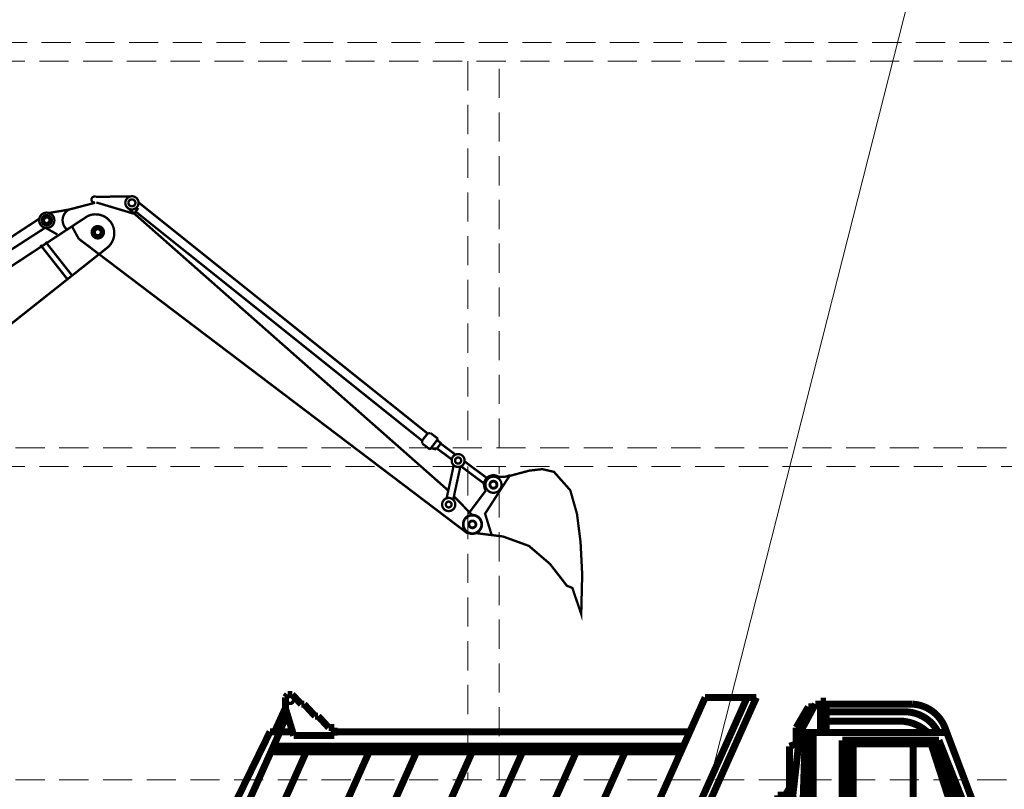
# Model space of a CAD drawing. Header units: metres. Extents: x 2193651 to 2201499, y 493187 to 494493.
# Tile 241 of 256: x 2201314 to 2201356, y 493793 to 493826. Entities that reach past the tile are written whole.
import ezdxf

# ---------------------------------------------------------------- set-up
doc = ezdxf.new("R2010")
doc.units = ezdxf.units.M
doc.linetypes.add('HIDDEN', pattern=[0.375, 0.25, -0.125])
doc.layers.add('Level 1', color=7, linetype='Continuous', lineweight=25)
doc.layers.add('МАШИНЫ', color=142, linetype='Continuous', lineweight=50)

# ---------------------------------------------------------------- blocks, each defined once
blk = doc.blocks.new('ыекоыеко')
at = {"layer": 'МАШИНЫ', "color": 7, "ltscale": 15, "const_width": 0.3, "flags": 128}
for points in [[(2197439.014138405, 493460.7798905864), (2197438.623927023, 493460.3639026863)], [(2197439.209244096, 493460.7798905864), (2197439.014138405, 493460.7798905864)], [(2197439.306796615, 493460.6563940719), (2197439.209244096, 493460.7798905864)], [(2197412.394781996, 493460.3692787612), (2197416.112615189, 493460.3692787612)], [(2197416.112615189, 493460.4909543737), (2197416.353140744, 493460.4909543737)], [(2197416.112615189, 493460.4909543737), (2197416.112615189, 493459.1476748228)], [(2197416.353140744, 493460.4909543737), (2197416.353140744, 493459.1476748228)], [(2197416.353140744, 493460.3692787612), (2197416.574524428, 493460.3692787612)], [(2197416.574524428, 493460.3692787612), (2197417.236174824, 493459.1476748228)], [(2197419.105392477, 493460.6528608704), (2197421.300733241, 493460.6528608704)], [(2197419.105392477, 493460.6528608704), (2197422.690518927, 493452.6413252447)], [(2197419.502865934, 493460.6528608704), (2197423.087992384, 493452.6413252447)], [(2197421.300733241, 493460.6528608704), (2197424.885859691, 493452.6413252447)], [(2197438.500360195, 493460.3639026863), (2197438.032106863, 493459.8569174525)], [(2197438.623927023, 493460.3639026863), (2197438.500360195, 493460.3639026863)], [(2197439.306796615, 493460.1949076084), (2197439.306796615, 493460.6563940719)], [(2197412.741882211, 493460.0387901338), (2197416.112615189, 493460.0387901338)], [(2197416.874412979, 493460.2520837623), (2197416.638000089, 493460.2520837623)], [(2197417.397743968, 493459.3603564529), (2197416.874412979, 493460.2520837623)], [(2197438.949103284, 493459.0184420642), (2197439.306796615, 493460.1949076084)], [(2197439.226789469, 493459.9317613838), (2197439.566079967, 493459.1877498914)], [(2197439.306796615, 493460.1949076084), (2197439.766089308, 493459.1877498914)], [(2197413.048497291, 493459.6435053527), (2197416.112615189, 493459.6435053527)], [(2197437.902036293, 493459.8569174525), (2197437.446790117, 493459.3629320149)], [(2197438.032106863, 493459.8569174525), (2197437.902036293, 493459.8569174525)], [(2197409.762515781, 493456.0358262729), (2197411.006960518, 493459.3385504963)], [(2197417.236174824, 493459.1476748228), (2197410.935039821, 493459.1476748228)], [(2197416.664302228, 493453.3688320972), (2197416.664302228, 493459.1476748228)], [(2197416.869716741, 493453.3688320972), (2197416.869716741, 493459.1476748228)], [(2197417.003469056, 493459.1476748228), (2197417.102821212, 493456.1028543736)], [(2197417.556055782, 493456.3192827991), (2197417.236174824, 493459.1476748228)], [(2197417.397743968, 493458.6572637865), (2197417.397743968, 493459.3603564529)], [(2197421.956363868, 493459.1877498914), (2197437.212663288, 493459.1877498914)], [(2197437.446790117, 493459.3629320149), (2197437.212663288, 493459.3629320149)], [(2197437.212663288, 493459.3629320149), (2197437.212663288, 493459.0184420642)], [(2197439.000579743, 493459.1877498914), (2197439.963504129, 493459.1877498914)], [(2197439.538458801, 493459.1877498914), (2197442.005358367, 493453.6750702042)], [(2197439.963504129, 493459.1877498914), (2197442.285207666, 493454.4413790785)], [(2197410.172158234, 493456.0358262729), (2197411.274427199, 493458.8184676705)], [(2197410.551951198, 493456.2429267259), (2197411.478477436, 493458.8184676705)], [(2197410.826239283, 493456.2429267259), (2197411.611748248, 493458.6659541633)], [(2197411.274427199, 493458.8184676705), (2197415.420688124, 493458.8184676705)], [(2197411.611748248, 493458.6659541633), (2197414.957434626, 493458.6659541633)], [(2197412.379139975, 493456.2429267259), (2197412.379139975, 493458.6659541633)], [(2197414.957434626, 493458.8184676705), (2197414.957434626, 493456.2429267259)], [(2197415.20957335, 493455.9133951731), (2197415.20957335, 493458.8184676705)], [(2197415.420688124, 493458.8184676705), (2197415.420688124, 493453.3688320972)], [(2197417.681124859, 493458.5618737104), (2197417.397743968, 493458.6572637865)], [(2197437.212663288, 493459.0184420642), (2197438.949103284, 493459.0184420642)], [(2197417.681124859, 493456.7793505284), (2197417.681124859, 493458.5618737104)], [(2197422.232377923, 493458.5709525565), (2197439.814472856, 493458.5709525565)], [(2197422.343155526, 493458.3234023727), (2197439.925250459, 493458.3234023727)], [(2197424.729684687, 493458.3234023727), (2197426.916102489, 493453.4375038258)], [(2197426.828049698, 493458.3234023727), (2197429.0144675, 493453.4375038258)], [(2197429.132246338, 493458.3234023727), (2197431.31866414, 493453.4375038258)], [(2197431.292360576, 493458.3234023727), (2197433.478778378, 493453.4375038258)], [(2197433.678889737, 493458.3234023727), (2197435.865307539, 493453.4375038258)], [(2197435.715505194, 493458.3234023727), (2197437.901922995, 493453.4375038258)], [(2197438.410782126, 493458.3234023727), (2197440.424258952, 493453.8239679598)], [(2197417.860741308, 493456.4647761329), (2197417.681124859, 493456.7793505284)], [(2197410.551951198, 493456.2429267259), (2197410.551951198, 493455.9133951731)], [(2197414.957434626, 493456.2429267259), (2197410.826239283, 493456.2429267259)], [(2197417.860741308, 493456.4647761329), (2197416.869716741, 493455.991542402)], [(2197418.186649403, 493456.4647761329), (2197416.869716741, 493455.4104695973)], [(2197418.186649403, 493456.4647761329), (2197417.860741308, 493456.4647761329)], [(2197418.186649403, 493455.7721744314), (2197418.186649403, 493456.4647761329)], [(2197409.053804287, 493454.4184241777), (2197409.330594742, 493455.9399029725)], [(2197409.536490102, 493455.9856292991), (2197409.232454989, 493454.4199140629)], [(2197409.330594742, 493455.9399029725), (2197409.762515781, 493456.0358262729)], [(2197409.762515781, 493456.0358262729), (2197410.172158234, 493456.0358262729)], [(2197410.172158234, 493456.0358262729), (2197410.172158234, 493451.6908217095)], [(2197410.172158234, 493455.9133951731), (2197415.20957335, 493455.9133951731)], [(2197414.645594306, 493454.8317225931), (2197414.531003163, 493454.6712768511)], [(2197414.823424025, 493454.8317225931), (2197414.645594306, 493454.8317225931)], [(2197414.823424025, 493454.8317225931), (2197415.001253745, 493454.8317225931)], [(2197415.001253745, 493454.8317225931), (2197415.115844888, 493454.6712768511)], [(2197416.869716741, 493455.1345327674), (2197416.664302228, 493455.1345327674)], [(2197417.029845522, 493454.928220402), (2197416.869716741, 493454.7932504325)], [(2197417.316455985, 493454.928220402), (2197417.029845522, 493454.928220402)], [(2197409.053804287, 493454.4184241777), (2197408.928579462, 493454.4184241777)], [(2197408.928579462, 493453.33165361), (2197408.928579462, 493454.4184241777)], [(2197409.053804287, 493453.33165361), (2197409.053804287, 493454.4184241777)], [(2197409.232454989, 493454.4199140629), (2197409.35110181, 493451.6908217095)], [(2197414.39247315, 493454.6712768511), (2197415.254374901, 493454.6712768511)], [(2197414.39247315, 493454.4730795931), (2197415.254374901, 493454.4730795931)], [(2197414.645594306, 493454.3126338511), (2197414.531003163, 493454.4730795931)], [(2197415.001253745, 493454.3126338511), (2197415.115844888, 493454.4730795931)], [(2197418.99208046, 493454.5710773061), (2197419.226073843, 493454.5710773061)], [(2197419.226073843, 493454.5710773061), (2197419.226073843, 493452.3621609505)], [(2197438.694303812, 493453.2500168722), (2197442.285207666, 493454.4413790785)], [(2197442.285207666, 493453.7912867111), (2197442.285207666, 493454.4413790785)], [(2197414.823424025, 493454.3126338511), (2197414.645594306, 493454.3126338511)], [(2197414.823424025, 493454.3126338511), (2197415.001253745, 493454.3126338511)], [(2197417.108399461, 493454.2290238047), (2197416.869716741, 493454.0037206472)], [(2197417.633816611, 493454.2290238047), (2197417.108399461, 493454.2290238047)], [(2197417.356959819, 493453.7513583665), (2197417.356959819, 493454.2290238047)], [(2197417.723263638, 493454.1645383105), (2197417.717266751, 493454.1645383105), (2197417.717266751, 493453.3493037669), (2197418.58851354, 493453.3493037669), (2197418.58851354, 493454.1292701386)], [(2197418.806072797, 493454.2898040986), (2197419.076645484, 493454.2898040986)], [(2197419.076645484, 493454.2898040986), (2197419.076645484, 493452.1931674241)], [(2197410.172158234, 493453.6444536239), (2197415.420688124, 493453.6444536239)], [(2197417.475130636, 493453.7513583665), (2197417.356959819, 493453.7513583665)], [(2197417.475130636, 493453.1541918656), (2197417.475130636, 493453.7513583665)], [(2197439.516100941, 493452.6413252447), (2197442.285207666, 493453.7912867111)], [(2197409.053804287, 493453.33165361), (2197408.928579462, 493453.33165361)], [(2197409.232860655, 493451.6908217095), (2197409.053804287, 493453.33165361)], [(2197409.596831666, 493453.2702581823), (2197409.596831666, 493452.8717180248)], [(2197414.631220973, 493453.3688320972), (2197416.869716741, 493453.3688320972)], [(2197416.869716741, 493453.3688320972), (2197416.510350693, 493453.0166150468)], [(2197417.568976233, 493453.1541918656), (2197417.475130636, 493453.1541918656)], [(2197417.568976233, 493452.4877066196), (2197417.568976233, 493453.1541918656)], [(2197418.286569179, 493452.3514631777), (2197418.040499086, 493453.3493037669)], [(2197418.764456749, 493452.3514631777), (2197418.518386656, 493453.3493037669)], [(2197424.529573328, 493453.4375038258), (2197439.259411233, 493453.4375038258)], [(2197424.613472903, 493453.2500168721), (2197438.694303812, 493453.2500168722)], [(2197437.000611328, 493451.2949362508), (2197438.820558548, 493453.1713502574)], [(2197409.437137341, 493453.0211707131), (2197409.293265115, 493453.0211707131)], [(2197414.71696076, 493452.8349534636), (2197416.510350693, 493452.8349534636)], [(2197416.510350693, 493453.0166150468), (2197416.510350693, 493452.5710024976)], [(2197414.360674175, 493452.0626666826), (2197414.360674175, 493452.4815128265)], [(2197414.747965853, 493452.5793909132), (2197416.510350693, 493452.5793909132)], [(2197415.35416447, 493452.0626666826), (2197415.35416447, 493452.5793909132)], [(2197415.815143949, 493452.0626666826), (2197415.815143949, 493452.5793909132)], [(2197415.989073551, 493452.0626666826), (2197416.359336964, 493452.4374324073)], [(2197416.359336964, 493452.4374324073), (2197416.645674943, 493452.4374324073)], [(2197418.286569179, 493451.6582925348), (2197418.286569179, 493452.3514631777)], [(2197418.286569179, 493452.3514631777), (2197418.764456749, 493452.3514631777)], [(2197418.447784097, 493451.6582925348), (2197418.447784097, 493452.3514631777)], [(2197418.614756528, 493451.6582925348), (2197418.614756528, 493452.3514631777)], [(2197418.764456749, 493452.3514631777), (2197418.764456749, 493451.6582925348)], [(2197419.226073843, 493452.3621609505), (2197419.511312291, 493452.3621609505)], [(2197419.511312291, 493452.3621609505), (2197419.625060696, 493452.1971453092)], [(2197439.516100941, 493452.6413252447), (2197422.690518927, 493452.6413252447)], [(2197423.087992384, 493452.6413252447), (2197423.087992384, 493452.1971453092)], [(2197427.254571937, 493452.6413252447), (2197427.254571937, 493452.1971453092)], [(2197438.621914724, 493452.3752645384), (2197439.524627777, 493450.6342069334)], [(2197439.873208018, 493452.2303290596), (2197439.516100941, 493452.6413252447)], [(2197413.578902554, 493452.0626666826), (2197415.989073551, 493452.0626666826)], [(2197413.907642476, 493452.0626666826), (2197413.907642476, 493452.280763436)], [(2197418.764456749, 493451.6582925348), (2197419.076645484, 493452.1931674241)], [(2197419.282387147, 493451.610040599), (2197419.625060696, 493452.1971453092)], [(2197419.625060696, 493452.1971453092), (2197437.884947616, 493452.1971453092)], [(2197421.744909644, 493451.7461575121), (2197421.968494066, 493451.9207331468)], [(2197421.968494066, 493451.9207331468), (2197422.282909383, 493451.9207331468)], [(2197422.506493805, 493451.7461575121), (2197422.282909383, 493451.9207331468)], [(2197428.256725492, 493451.2343114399), (2197428.256725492, 493452.0291548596)], [(2197429.887709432, 493451.4245226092), (2197429.887709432, 493451.8712830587), (2197429.1827059, 493451.8712830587), (2197429.1827059, 493451.4245226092)], [(2197431.167314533, 493451.2343114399), (2197431.167314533, 493452.0291548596)], [(2197436.487709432, 493451.4245226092), (2197436.487709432, 493451.8712830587), (2197435.7827059, 493451.8712830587), (2197435.7827059, 493451.4245226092)], [(2197439.345634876, 493450.6236993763), (2197439.873208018, 493452.2303290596)], [(2197412.460080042, 493451.6908217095), (2197409.232860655, 493451.6908217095)], [(2197410.086547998, 493450.5988222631), (2197409.751847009, 493451.6908217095)], [(2197410.456916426, 493451.3475063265), (2197410.632380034, 493451.5505591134)], [(2197410.632380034, 493451.5505591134), (2197410.780139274, 493451.5505591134)], [(2197410.780139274, 493451.5505591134), (2197410.780139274, 493451.4398029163)], [(2197418.085913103, 493451.4168906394), (2197418.286569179, 493451.6582925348)], [(2197418.286569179, 493451.6582925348), (2197418.764456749, 493451.6582925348)], [(2197418.764456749, 493451.6582925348), (2197418.764456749, 493451.0537458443)], [(2197419.282387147, 493451.2343114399), (2197419.282387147, 493451.610040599)], [(2197421.913700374, 493451.7461575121), (2197421.744909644, 493451.7461575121), (2197421.744909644, 493451.2343114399), (2197422.506493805, 493451.2343114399), (2197422.506493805, 493451.7461575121), (2197422.337703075, 493451.7461575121)], [(2197437.425846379, 493451.7287654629), (2197438.414623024, 493450.6236993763)], [(2197439.124805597, 493451.8341490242), (2197438.582610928, 493451.8341490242)], [(2197410.456916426, 493450.7291183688), (2197410.456916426, 493451.3475063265)], [(2197410.456916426, 493451.0629446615), (2197412.238770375, 493451.0629446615)], [(2197410.780139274, 493451.4398029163), (2197412.35298344, 493451.4398029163)], [(2197416.670627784, 493451.0629446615), (2197417.577121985, 493451.0629446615)], [(2197418.736809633, 493451.0237087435), (2197418.206215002, 493451.0237087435)], [(2197418.325700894, 493451.0237087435), (2197418.738171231, 493448.3127524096)], [(2197418.66981652, 493451.0237087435), (2197419.082286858, 493448.3127524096)], [(2197418.930655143, 493451.2343114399), (2197418.736809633, 493451.0237087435)], [(2197428.520500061, 493451.2343114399), (2197418.930655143, 493451.2343114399)], [(2197419.196116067, 493449.2058271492), (2197419.196116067, 493451.2343114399)], [(2197419.413163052, 493449.2058271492), (2197419.413163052, 493451.2343114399)], [(2197420.486840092, 493449.2058271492), (2197420.486840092, 493451.2343114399)], [(2197420.703887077, 493449.2058271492), (2197420.703887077, 493451.2343114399)], [(2197421.241925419, 493450.9698992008), (2197421.241925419, 493451.2343114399)], [(2197422.560340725, 493449.2058271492), (2197422.560340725, 493451.2343114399)], [(2197422.777387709, 493449.2058271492), (2197422.777387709, 493451.2343114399)], [(2197425.379944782, 493449.2058271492), (2197425.379944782, 493451.2343114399)], [(2197425.596991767, 493449.2058271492), (2197425.596991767, 493451.2343114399)], [(2197426.203625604, 493449.2058271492), (2197426.203625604, 493451.2343114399)], [(2197435.120500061, 493451.2343114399), (2197430.549915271, 493451.2343114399)], [(2197437.868267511, 493451.2343114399), (2197437.149915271, 493451.2343114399)], [(2197439.524627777, 493449.9225536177), (2197439.524627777, 493451.1687902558)], [(2197410.016660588, 493450.8268377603), (2197408.735207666, 493450.8268377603)], [(2197408.735207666, 493449.4121932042), (2197408.735207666, 493450.8268377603)], [(2197410.016660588, 493449.4121932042), (2197410.016660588, 493450.8268377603)], [(2197410.706259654, 493450.4706875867), (2197410.456916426, 493450.7291183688)], [(2197410.571767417, 493450.6100815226), (2197410.571767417, 493450.0695981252)], [(2197412.704952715, 493450.8458455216), (2197413.706137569, 493450.8458455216)], [(2197421.877662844, 493450.8174152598), (2197421.241925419, 493450.9698992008)], [(2197431.406728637, 493450.6070299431), (2197434.263686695, 493450.6070299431)], [(2197438.414623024, 493450.6236993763), (2197439.345634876, 493450.6236993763)], [(2197410.706259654, 493449.8892184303), (2197410.706259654, 493450.4706875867)], [(2197418.309657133, 493449.7063210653), (2197418.309657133, 493450.5395553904)], [(2197431.550970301, 493450.4282486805), (2197434.119445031, 493450.4282486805)], [(2197431.670642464, 493450.2494674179), (2197433.999772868, 493450.2494674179)], [(2197439.524627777, 493450.5133439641), (2197440.409543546, 493449.423134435)], [(2197410.016660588, 493449.8892184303), (2197410.706259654, 493449.8892184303)], [(2197412.18161579, 493449.9884831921), (2197410.706259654, 493449.9884831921)], [(2197411.230357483, 493449.9884831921), (2197411.230357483, 493449.4251266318)], [(2197412.190823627, 493449.92058376), (2197412.558320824, 493449.92058376)], [(2197412.561724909, 493450.1213617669), (2197413.126874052, 493450.1213617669)], [(2197418.309657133, 493449.9391515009), (2197417.982628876, 493450.1575092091)], [(2197426.203625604, 493449.9247935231), (2197427.233295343, 493449.9247935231)], [(2197431.769696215, 493450.0706861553), (2197433.900719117, 493450.0706861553)], [(2197431.850779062, 493449.8919048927), (2197433.81963627, 493449.8919048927)], [(2197438.438067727, 493449.9225536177), (2197439.524627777, 493449.9225536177)], [(2197439.524627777, 493449.9225536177), (2197440.409543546, 493448.8323440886)], [(2197440.409543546, 493448.5831413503), (2197440.409543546, 493449.7940632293)], [(2197440.409543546, 493449.7940632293), (2197440.680945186, 493449.7940632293)], [(2197440.680945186, 493448.5831413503), (2197440.680945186, 493449.7940632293)], [(2197410.016660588, 493449.4121932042), (2197408.735207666, 493449.4121932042)], [(2197411.013472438, 493449.4251266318), (2197412.880869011, 493449.4251266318)], [(2197411.341964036, 493449.4251266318), (2197411.45772932, 493449.1812700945)], [(2197417.789546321, 493449.4251266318), (2197419.196116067, 493449.4251266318)], [(2197417.952735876, 493449.7063210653), (2197418.309657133, 493449.7063210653)], [(2197431.915728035, 493449.7131236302), (2197433.754687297, 493449.7131236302)], [(2197431.96583682, 493449.5343423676), (2197433.704578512, 493449.5343423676)], [(2197411.45772932, 493449.1812700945), (2197412.8405188, 493449.1123714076)], [(2197417.830663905, 493449.1001579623), (2197418.226366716, 493449.1001579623)], [(2197418.226366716, 493449.1001579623), (2197418.226366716, 493449.2058271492)], [(2197418.226366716, 493449.2058271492), (2197426.300294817, 493449.2058271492)], [(2197419.012239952, 493448.7731348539), (2197419.9913595, 493449.2058271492)], [(2197419.082286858, 493448.3127524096), (2197421.103184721, 493449.2058271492)], [(2197421.816929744, 493449.2058271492), (2197421.816929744, 493448.3293611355)], [(2197422.971029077, 493449.2058271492), (2197422.971029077, 493448.3293611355)], [(2197423.179407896, 493449.2058271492), (2197423.179407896, 493448.3293611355)], [(2197423.387786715, 493449.2058271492), (2197423.387786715, 493448.3293611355)], [(2197423.596165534, 493449.2058271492), (2197423.596165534, 493448.3293611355)], [(2197425.610122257, 493448.8945569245), (2197426.300294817, 493448.8945569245), (2197426.300294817, 493449.2058271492), (2197425.256304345, 493449.2058271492), (2197425.256304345, 493448.9673717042)], [(2197426.300294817, 493448.5482748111), (2197426.300294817, 493449.2058271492)], [(2197426.022456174, 493448.5482748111), (2197426.300294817, 493448.5482748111)], [(2197426.022456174, 493448.4521546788), (2197426.022456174, 493448.5482748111)], [(2197440.409543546, 493448.5831413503), (2197440.680945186, 493448.5831413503)], [(2197418.738171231, 493448.3127524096), (2197419.082286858, 493448.3127524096)], [(2197421.816929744, 493448.3293611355), (2197425.331284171, 493448.3293611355)], [(2197425.331284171, 493448.3293611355), (2197425.331284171, 493448.4521546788)], [(2197425.331284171, 493448.4521546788), (2197426.022456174, 493448.4521546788)], [(2197431.839096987, 493447.9788836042), (2197433.831318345, 493447.9788836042)]]:
    blk.add_lwpolyline(points, dxfattribs=at)
for points in [[(2197412.394781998, 493460.3692787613, 0.2959294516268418), (2197411.006960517, 493459.3385504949)], [(2197412.741882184, 493460.0387901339, 0.2860690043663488), (2197411.299344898, 493459.1476748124)], [(2197413.048497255, 493459.6435053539, 0.2020016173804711), (2197411.744178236, 493459.1476748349)], [(2197414.39247315, 493454.6712768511, 0.9999999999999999), (2197414.39247315, 493454.4730795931)], [(2197415.254374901, 493454.4730795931, 0.9999999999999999), (2197415.254374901, 493454.6712768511)], [(2197414.631220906, 493453.3688320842, 0.400499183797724), (2197412.190823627, 493449.9205837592)], [(2197418.309657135, 493450.5395553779, 0.1549762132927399), (2197416.869716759, 493453.3688320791)], [(2197414.716960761, 493452.8349534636, 0.4198120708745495), (2197412.477765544, 493449.9205837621)], [(2197417.982628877, 493450.157509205, 0.1678071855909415), (2197416.510350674, 493452.8349534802)], [(2197414.747965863, 493452.5793909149, 0.3706999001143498), (2197412.558320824, 493449.9205837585)], [(2197417.952735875, 493449.7063210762, 0.1745173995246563), (2197416.510350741, 493452.5710024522)], [(2197410.086547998, 493450.5988222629, 0.288949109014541), (2197410.571767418, 493450.0695981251)]]:
    blk.add_lwpolyline(points, format="xyb", dxfattribs=at)
for points in [[(2197439.179554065, 493460.5498502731, 399.9991667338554), (2197439.179557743, 493460.5491144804, 0.002500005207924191)], [(2197419.057207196, 493454.9102789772, 399.9991666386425), (2197419.057250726, 493454.9015731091, 0.002500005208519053)], [(2197418.700128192, 493454.9067080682, 399.9991666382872), (2197418.700153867, 493454.9015731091, 0.002500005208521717)], [(2197417.835082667, 493448.9744984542, 399.9991666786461), (2197417.835207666, 493448.9494988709, 0.002500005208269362)], [(2197421.913700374, 493451.7461575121, 0.1896554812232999), (2197421.925942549, 493451.7150436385, 0.1009637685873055), (2197421.975794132, 493451.6794667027, 0.05915805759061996), (2197422.039559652, 493451.659713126, 0.04558923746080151), (2197422.125701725, 493451.6518424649, 0.04558923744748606), (2197422.211843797, 493451.659713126, 0.05915805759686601), (2197422.275609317, 493451.6794667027, 0.1009637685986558), (2197422.325460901, 493451.7150436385, 0.1896554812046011), (2197422.337703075, 493451.7461575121, 0.189655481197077), (2197422.325460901, 493451.7772713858, 0.1009637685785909), (2197422.275609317, 493451.8128483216, 0.05915805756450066), (2197422.211843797, 493451.8326018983, 0.04558923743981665), (2197422.125701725, 493451.8404725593, 0.04558923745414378), (2197422.039559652, 493451.8326018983, 0.05915805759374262), (2197421.975794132, 493451.8128483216, 0.1009637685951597), (2197421.925942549, 493451.7772713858, 0.1896554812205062)], [(2197432.035082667, 493448.9744984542, 399.9991666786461), (2197432.035207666, 493448.9494988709, 0.002500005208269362)], [(2197438.635082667, 493448.9744984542, 399.9991666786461), (2197438.635207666, 493448.9494988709, 0.002500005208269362)], [(2197417.650930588, 493448.9726568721, 399.9991666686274), (2197417.651046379, 493448.9494988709, 0.002500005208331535)], [(2197431.850930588, 493448.9726568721, 399.9991666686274), (2197431.851046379, 493448.9494988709, 0.002500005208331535)], [(2197438.450930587, 493448.9726568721, 399.9991666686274), (2197438.451046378, 493448.9494988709, 0.002500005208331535)], [(2197416.500095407, 493448.9611481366, 399.9991666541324), (2197416.500153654, 493448.9494988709, 0.002500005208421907)], [(2197430.700095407, 493448.9611481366, 399.9991666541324), (2197430.700153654, 493448.9494988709, 0.002500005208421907)], [(2197437.300095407, 493448.9611481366, 399.9991666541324), (2197437.300153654, 493448.9494988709, 0.002500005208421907)], [(2197415.910524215, 493448.9552522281, 399.9991666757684), (2197415.910552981, 493448.9494988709, 0.002500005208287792)], [(2197430.110524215, 493448.9552522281, 399.9991666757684), (2197430.110552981, 493448.9494988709, 0.002500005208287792)], [(2197436.710524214, 493448.9552522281, 399.9991666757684), (2197436.710552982, 493448.9494988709, 0.002500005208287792)], [(2197433.26038274, 493448.8562250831, 399.9991666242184), (2197433.260402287, 493448.8523155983, 0.002500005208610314)]]:
    blk.add_lwpolyline(points, format="xyb", close=True, dxfattribs=at)
for points in [[(2197409.437137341, 493452.8717180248), (2197410.101750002, 493452.8717180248), (2197410.101750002, 493453.2702581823), (2197409.437137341, 493453.2702581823)], [(2197439.124805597, 493451.4053417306), (2197439.467905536, 493451.4053417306), (2197439.467905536, 493451.9784762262), (2197439.124805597, 493451.9784762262)], [(2197422.380727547, 493451.2343114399), (2197421.877662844, 493451.2343114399), (2197421.877662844, 493450.8174152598), (2197422.380727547, 493450.8174152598)], [(2197432.651877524, 493451.0650122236), (2197432.27386491, 493451.0650122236), (2197432.27386491, 493450.6070299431), (2197432.651877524, 493450.6070299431)], [(2197433.361479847, 493451.0650122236), (2197432.983467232, 493451.0650122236), (2197432.983467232, 493450.6070299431), (2197433.361479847, 493450.6070299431)], [(2197439.524627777, 493450.5133439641), (2197440.179200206, 493450.5133439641), (2197440.179200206, 493451.0675720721), (2197439.524627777, 493451.0675720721)], [(2197440.179200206, 493450.6143639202), (2197440.290578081, 493450.6143639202), (2197440.290578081, 493451.0039639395), (2197440.179200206, 493451.0039639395)], [(2197411.230357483, 493449.9884831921), (2197411.630955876, 493449.9884831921), (2197411.630955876, 493449.7300314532), (2197411.230357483, 493449.7300314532)], [(2197411.230357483, 493449.9884831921), (2197411.950494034, 493449.9884831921), (2197411.950494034, 493449.4968509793), (2197411.230357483, 493449.4968509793)], [(2197421.816929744, 493449.2058271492), (2197421.529007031, 493449.2058271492), (2197421.529007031, 493448.7052767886), (2197421.816929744, 493448.7052767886)], [(2197422.971029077, 493449.2058271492), (2197422.244931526, 493449.2058271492), (2197422.244931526, 493448.9892014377), (2197422.971029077, 493448.9892014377)], [(2197424.811755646, 493448.49680885), (2197425.610122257, 493448.49680885), (2197425.610122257, 493448.9673717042), (2197424.811755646, 493448.9673717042)]]:
    blk.add_lwpolyline(points, close=True, dxfattribs=at)

msp = doc.modelspace()

# ---------------------------------------------------------------- linework, layer by layer
at = {"linetype": 'HIDDEN', "lineweight": 0, "ltscale": 5, "flags": 128}
for points in [[(2201155.312710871, 493821.5124925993), (2201168.096479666, 493821.5124925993), (2201168.096479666, 493822.1374925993), (2201169.596479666, 493822.1374925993), (2201169.596479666, 493822.8874925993), (2201171.096479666, 493822.8874925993), (2201171.096479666, 493823.6374925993), (2201172.596479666, 493823.6374925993), (2201172.596479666, 493824.3874925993), (2201174.096479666, 493824.3874925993), (2201174.096479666, 493825.1374925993), (2201175.596479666, 493825.1374925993), (2201370.346331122, 493825.1374925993)], [(2201370.346331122, 493824.3374925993), (2201174.839456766, 493824.3374925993), (2201168.332433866, 493821.0839811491), (2201169.832433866, 493821.0839811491), (2201169.832433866, 493820.3339811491), (2201171.332433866, 493820.3339811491), (2201171.332433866, 493819.5839811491), (2201172.832433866, 493819.5839811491), (2201172.832433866, 493818.8339811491), (2201174.332433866, 493818.8339811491), (2201174.332433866, 493818.0839811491), (2201175.832433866, 493818.0839811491), (2201175.832433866, 493817.3339811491), (2201177.332433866, 493817.3339811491), (2201177.332433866, 493816.5839811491), (2201178.832433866, 493816.5839811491), (2201178.832433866, 493815.8339811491), (2201180.332433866, 493815.8339811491), (2201180.332433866, 493815.0839811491), (2201181.832433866, 493815.0839811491), (2201181.832433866, 493814.7089811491), (2201181.832433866, 493814.3874925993), (2201189.932303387, 493814.3874925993), (2201189.932303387, 493813.5874925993), (2201181.075410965, 493813.5874925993), (2201168.332433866, 493807.2160040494), (2201168.332433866, 493806.9624925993), (2201169.832433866, 493806.9624925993), (2201169.832433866, 493806.2624925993), (2201171.332433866, 493806.2624925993), (2201171.332433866, 493805.5124925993), (2201172.832433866, 493805.5124925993), (2201172.832433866, 493804.7624925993), (2201174.332433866, 493804.7624925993), (2201174.332433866, 493804.0124925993), (2201175.832433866, 493804.0124925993), (2201175.832433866, 493803.2624925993), (2201177.332433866, 493803.2624925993), (2201177.332433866, 493802.5124925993), (2201178.832433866, 493802.5124925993), (2201178.832433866, 493801.7624925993), (2201180.332433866, 493801.7624925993), (2201180.332433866, 493801.0124925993), (2201181.832433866, 493801.0124925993), (2201181.832433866, 493800.2624925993)], [(2201333.096331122, 493824.3374925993), (2201333.096331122, 493807.7624925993)], [(2201334.432303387, 493807.7624925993), (2201334.432303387, 493824.3374925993)], [(2201189.096331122, 493806.9624925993), (2201369.745513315, 493806.9624925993), (2201369.745513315, 493807.7624925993), (2201189.096331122, 493807.7624925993)], [(2201333.096331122, 493806.9624925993), (2201333.096331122, 493793.5124925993)], [(2201334.432303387, 493793.5124925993), (2201334.432303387, 493806.9624925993)], [(2201189.096331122, 493792.7124925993), (2201369.745513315, 493792.7124925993), (2201369.745513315, 493793.5124925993), (2201189.096331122, 493793.5124925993)]]:
    msp.add_lwpolyline(points, dxfattribs=at)
at = {"linetype": 'HIDDEN', "lineweight": 0, "ltscale": 5, "const_width": 0.1, "flags": 128}
for points in [[(2201316.29041483, 493818.05369928), (2201317.084424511, 493818.2610360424)], [(2201318.722144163, 493818.5428646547), (2201317.143462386, 493818.5184577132)], [(2201318.778184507, 493817.7945198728), (2201317.158566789, 493818.278812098)], [(2201331.366636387, 493808.3708471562), (2201318.967636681, 493818.2816959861)], [(2201315.127024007, 493817.828679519), (2201315.980095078, 493817.9726666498)], [(2201316.29041483, 493818.05369928), (2201315.980095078, 493817.9726666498)], [(2201318.46020263, 493818.0893070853), (2201332.263288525, 493805.9181601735)], [(2201318.958477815, 493818.0383654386), (2201318.778184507, 493817.7945198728)], [(2201331.131245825, 493808.0632392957), (2201318.825490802, 493817.902972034)], [(2201316.789601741, 493817.6977619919), (2201299.020658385, 493806.0152069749)], [(2201314.711402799, 493817.5824442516), (2201308.357681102, 493813.4260600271)], [(2201314.965068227, 493817.1958555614), (2201308.568941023, 493813.0664163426)], [(2201314.977630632, 493817.1935026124), (2201315.4886678, 493816.9045048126)], [(2201316.401457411, 493816.7229131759), (2201316.124097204, 493817.2328112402)], [(2201314.758392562, 493816.4592123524), (2201315.918825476, 493814.9852687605)], [(2201314.978016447, 493816.5931301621), (2201316.119025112, 493815.1438586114)], [(2201333.083051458, 493804.0867511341), (2201316.401457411, 493816.7229131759)], [(2201317.625164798, 493816.3369600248), (2201301.585723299, 493803.6311794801)], [(2201331.131245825, 493808.0632392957), (2201331.14472784, 493807.9367964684)], [(2201331.366636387, 493808.3708471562), (2201331.131743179, 493808.0628587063)], [(2201331.366636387, 493808.3708471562), (2201331.492207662, 493808.390882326)], [(2201331.816590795, 493808.143485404), (2201331.468803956, 493807.6879720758)], [(2201331.816590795, 493808.143485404), (2201331.492207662, 493808.390882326)], [(2201331.772231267, 493808.0853855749), (2201331.943815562, 493807.9543800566)], [(2201331.468309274, 493807.6883518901), (2201331.14472784, 493807.9367964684)], [(2201331.513163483, 493807.7460719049), (2201331.736072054, 493807.685877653)], [(2201331.943815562, 493807.9543800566), (2201331.736072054, 493807.685877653)], [(2201332.404094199, 493807.2580422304), (2201331.770379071, 493807.7302184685)], [(2201332.564608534, 493807.4640349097), (2201331.930173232, 493807.936747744)], [(2201333.906600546, 493806.4641270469), (2201332.951129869, 493807.1760408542)], [(2201332.182449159, 493805.5933441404), (2201332.488479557, 493807.008424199)], [(2201332.465165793, 493805.5322028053), (2201332.772098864, 493806.9514568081)], [(2201333.788597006, 493806.2264599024), (2201332.799657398, 493806.9633111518)], [(2201334.879424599, 493806.550578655), (2201335.731062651, 493806.7786028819), (2201336.284785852, 493806.8423707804), (2201336.787829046, 493806.7262274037), (2201337.487763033, 493805.9366858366), (2201337.774060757, 493804.9247969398), (2201337.927443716, 493803.7241189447), (2201337.998365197, 493802.3278546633), (2201337.956682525, 493800.6237460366), (2201337.578199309, 493801.745393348), (2201337.339128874, 493801.8462663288), (2201336.616766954, 493802.7778130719), (2201335.714720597, 493803.5491869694), (2201334.607598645, 493803.9530666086), (2201333.447021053, 493804.0981995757)], [(2201334.118992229, 493804.0037798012), (2201333.832800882, 493804.9327176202), (2201334.903036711, 493806.5885235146)], [(2201333.868229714, 493805.928602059), (2201333.153852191, 493804.9775370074)], [(2201332.483440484, 493805.6899950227), (2201333.273503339, 493804.8791871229)]]:
    msp.add_lwpolyline(points, dxfattribs=at)
for points in [[(2201317.111308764, 493818.275651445, -1.440533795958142), (2201317.143462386, 493818.5184577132)], [(2201318.445846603, 493818.4140525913, -399.9991666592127), (2201318.444337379, 493818.4116540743)], [(2201318.559338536, 493818.3418451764, -399.9991666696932), (2201318.558545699, 493818.3405851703)], [(2201314.708677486, 493817.4643606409, -399.9991666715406), (2201314.70920984, 493817.4611347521)], [(2201314.815924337, 493817.4815087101, -399.9991666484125), (2201314.81627985, 493817.4793544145)], [(2201315.904249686, 493817.1156691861, -0.5327218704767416), (2201315.980095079, 493817.9726666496)], [(2201316.789601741, 493817.6977619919, -0.885896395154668), (2201317.625164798, 493816.3369600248)], [(2201314.874388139, 493817.4644737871, -399.9991666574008), (2201314.874662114, 493817.4628135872)], [(2201314.91341187, 493817.4970963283, -399.9991666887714), (2201314.913606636, 493817.4959161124)], [(2201316.966362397, 493816.9341530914, -399.9991666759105), (2201316.967045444, 493816.9316173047)], [(2201316.981529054, 493816.9381571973, -399.9991666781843), (2201316.982171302, 493816.9357728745)], [(2201317.072769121, 493816.9622452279, -399.9991666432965), (2201317.07316593, 493816.9607720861)], [(2201317.093321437, 493816.9676711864, -399.9991666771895), (2201317.09366296, 493816.9664032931)], [(2201332.443323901, 493807.3596339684, -399.9991666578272), (2201332.441850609, 493807.3572925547)], [(2201332.566585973, 493807.2812104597, -399.9991666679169), (2201332.565890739, 493807.2801055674)], [(2201333.868229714, 493805.928602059, -0.8036704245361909), (2201334.381328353, 493806.5336031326)], [(2201333.899669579, 493806.3602055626, -399.9991666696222), (2201333.897827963, 493806.3572787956)], [(2201334.053747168, 493806.2621761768, -399.9991666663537), (2201334.052878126, 493806.2607950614)], [(2201334.074617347, 493806.2488978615, -399.9991666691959), (2201334.073880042, 493806.2477261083)], [(2201334.903036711, 493806.5885235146, -0.1896911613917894), (2201334.381328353, 493806.5336031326)], [(2201332.034778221, 493805.4775694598, -399.9991666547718), (2201332.033276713, 493805.4751832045)], [(2201332.167869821, 493805.3928920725, -399.9991666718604), (2201332.167208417, 493805.3918409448)], [(2201332.948921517, 493804.6914593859, -399.9991666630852), (2201332.946758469, 493804.6880217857)], [(2201332.964792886, 493804.6813614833, -399.999166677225), (2201332.962730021, 493804.678083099)], [(2201333.158250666, 493804.5582770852, -399.999166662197), (2201333.157408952, 493804.5569394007)], [(2201333.174791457, 493804.5477532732, -399.9991666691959), (2201333.174054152, 493804.54658152)]]:
    msp.add_lwpolyline(points, format="xyb", dxfattribs=at)
at = {"linetype": 'HIDDEN', "lineweight": 0, "ltscale": 5}
msp.add_open_spline([(2201333.868229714, 493805.928602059), (2201333.659151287, 493805.7022347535), (2201333.382908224, 493805.3167055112), (2201333.122687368, 493804.940086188), (2201333.060744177, 493804.8076036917)], degree=3, knots=[1.445834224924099, 1.445834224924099, 1.445834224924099, 1.445834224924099, 1.584433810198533, 1.65118131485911, 1.65118131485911, 1.65118131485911, 1.65118131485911], dxfattribs=at)
at = {"layer": 'Level 1', "color": 7, "linetype": 'Continuous', "lineweight": 18}
msp.add_line((2201356.219936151, 493843.623595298), (2201343.488612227, 493793.5124925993), dxfattribs=at)

# ---------------------------------------------------------------- block references
at = {"color": 7, "lineweight": 0, "xscale": -1}
msp.add_blockref('ыекоыеко', (4398764.573860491, 336.395716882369), dxfattribs=at)

doc.saveas('drawing.dxf')
